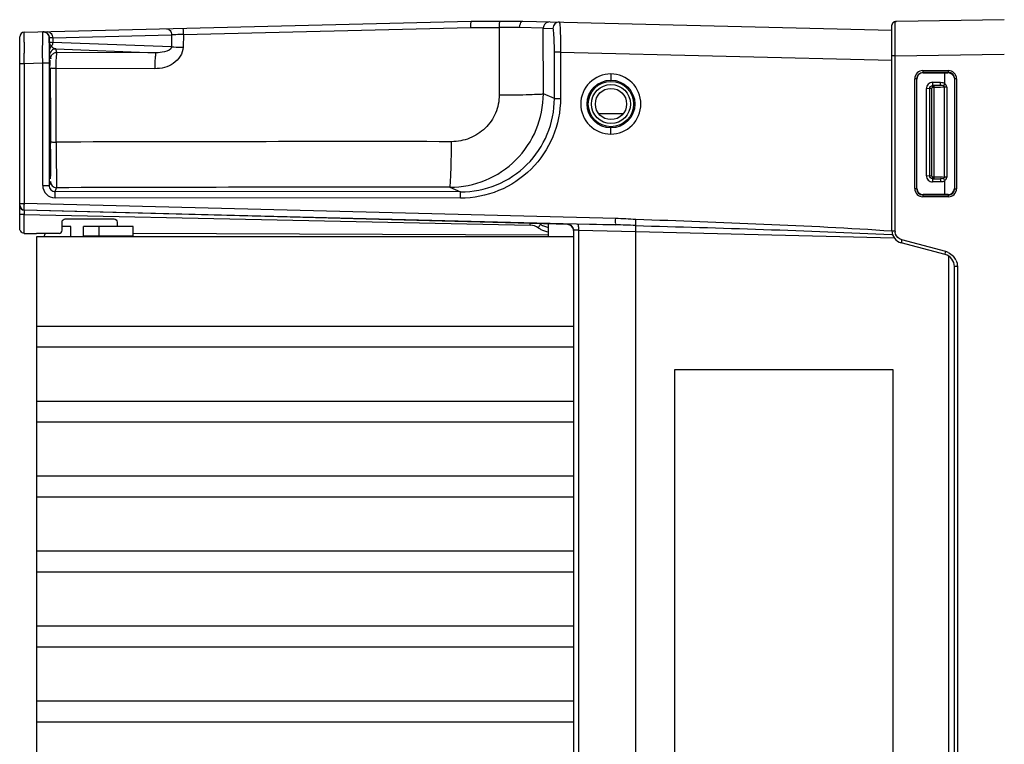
# Model space of a CAD drawing. Header units: inches. Extents: x 0 to 117, y 0 to 83.
# Tile 17 of 73: x 47.55 to 53.76, y 12.61 to 17.17. Entities that reach past the tile are written whole.
import ezdxf

# ---------------------------------------------------------------- set-up
doc = ezdxf.new("R2010")
doc.units = ezdxf.units.IN
doc.header["$LTSCALE"] = 6.431102
doc.header["$MEASUREMENT"] = 0
doc.layers.get('0').update_dxf_attribs({"linetype": 'CONTINUOUS'})

msp = doc.modelspace()

# ---------------------------------------------------------------- linework, layer by layer
at = {"color": 7, "linetype": 'CONTINUOUS'}
for p, q in [((47.5765, 17.0957), (50.3944, 17.1646)), ((50.3944, 17.1646), (50.7207, 17.1646)), ((50.7207, 17.1646), (53.0471, 17.1077)), ((53.0481, 17.1443), (53.0477, 17.1401)), ((53.0477, 15.8443), (53.0477, 17.1401)), ((53.067, 17.1595), (53.0669, 17.1342)), ((53.7564, 17.1745), (53.0765, 17.1626)), ((47.7557, 17.0599), (48.5057, 17.0782)), ((48.5057, 17.0782), (48.5043, 17.0035)), ((48.5796, 17.0816), (48.5781, 17.0009)), ((48.5797, 17.0817), (50.3927, 17.1261)), ((50.3927, 17.126), (50.571, 17.1258)), ((50.571, 17.1259), (50.5717, 16.7004)), ((50.849, 17.1213), (50.7003, 17.1261)), ((50.8497, 16.7081), (50.849, 17.1213)), ((50.849, 17.1213), (50.9103, 17.1199)), ((53.0669, 17.1342), (53.0669, 17.1205)), ((53.0669, 17.1205), (53.0669, 17.1043)), ((53.0669, 17.1043), (53.0669, 17.0859)), ((53.0669, 17.0859), (53.0669, 17.0657)), ((47.5477, 15.8618), (47.5477, 17.0662)), ((47.7344, 17.0594), (47.7341, 17.0521)), ((47.7344, 17.0338), (47.7344, 17.0594)), ((47.7344, 17.0278), (47.7344, 17.0338)), ((47.7557, 17.0599), (47.7557, 17.0315)), ((48.5043, 17.0035), (47.7557, 17.0315)), ((53.0669, 17.0657), (53.0669, 17.0205)), ((53.0669, 17.0205), (53.067, 16.9962)), ((47.5764, 16.9154), (47.5763, 16.9636)), ((47.7348, 16.9838), (47.7348, 16.9883)), ((47.7358, 16.9508), (47.7431, 16.9288)), ((47.7514, 17.0041), (47.7489, 17.0076)), ((47.7825, 16.9682), (47.7752, 16.9902)), ((47.7752, 16.9902), (48.4074, 16.9665)), ((48.4074, 16.9665), (47.7825, 16.9682)), ((50.9195, 16.6782), (50.9195, 16.9696)), ((50.9578, 16.9696), (50.9195, 16.9696)), ((50.9578, 16.9696), (50.9578, 16.6782)), ((50.9578, 16.9696), (53.0468, 16.9186)), ((53.067, 16.9962), (53.067, 16.9545)), ((53.067, 16.9459), (53.7564, 16.958)), ((53.067, 16.9545), (53.067, 16.9459)), ((47.5477, 16.8989), (47.5765, 16.8989)), ((47.5765, 16.8989), (47.5764, 16.9154)), ((47.5765, 16.8989), (47.6927, 16.9018)), ((47.5765, 16.8989), (47.5765, 16.0159)), ((47.6927, 16.13), (47.6927, 16.9018)), ((47.6927, 16.9018), (47.7331, 16.9018)), ((47.7331, 16.9017), (47.7331, 16.13)), ((53.067, 16.9459), (53.0477, 16.9459)), ((53.067, 16.9459), (53.067, 15.8443)), ((47.7782, 16.403), (47.7783, 16.8672)), ((48.3994, 16.8656), (47.7783, 16.8672)), ((51.275, 16.8327), (51.276, 16.7933)), ((53.4041, 16.8418), (53.2427, 16.8416)), ((53.2445, 16.8398), (53.2427, 16.8416)), ((53.2429, 16.8535), (53.4043, 16.8535)), ((53.2445, 16.8398), (53.402, 16.8398)), ((53.3818, 16.7715), (53.3818, 16.8398)), ((53.402, 16.8398), (53.4041, 16.8418)), ((53.1914, 16.1096), (53.1914, 16.8022)), ((53.2034, 16.8022), (53.1914, 16.8022)), ((53.2034, 16.8022), (53.2034, 16.1096)), ((53.2052, 16.8004), (53.2034, 16.8022)), ((53.2052, 16.1114), (53.2052, 16.8004)), ((53.3046, 16.7797), (53.3549, 16.7797)), ((53.4414, 16.8004), (53.4435, 16.8025)), ((53.4435, 16.1094), (53.4435, 16.8025)), ((53.4551, 16.8025), (53.4435, 16.8025)), ((53.4551, 16.8025), (53.4551, 16.1093)), ((50.9195, 16.6782), (50.8497, 16.7081)), ((53.2652, 16.1911), (53.2652, 16.7404)), ((53.2966, 16.7396), (53.2652, 16.7404)), ((53.2844, 16.7404), (53.2844, 16.1911)), ((53.2848, 16.7396), (53.2844, 16.7404)), ((53.2966, 16.7396), (53.2966, 16.1919)), ((53.3045, 16.7592), (53.3041, 16.76)), ((53.3544, 16.76), (53.3041, 16.76)), ((53.3045, 16.7592), (53.3045, 16.7474)), ((53.313, 16.7474), (53.3045, 16.7474)), ((53.313, 16.7592), (53.313, 16.1723)), ((53.3792, 16.1824), (53.3792, 16.7491)), ((53.3933, 16.7491), (53.3792, 16.7491)), ((53.3933, 16.7491), (53.3933, 16.1824)), ((50.9195, 16.6782), (50.9578, 16.6782)), ((51.1974, 16.5839), (51.3547, 16.5839)), ((51.275, 16.4532), (51.276, 16.4925)), ((47.7413, 16.1548), (47.7331, 16.13)), ((53.2652, 16.1911), (53.2966, 16.1919)), ((53.2848, 16.1919), (53.2844, 16.1911)), ((53.3045, 16.1723), (53.3041, 16.1714)), ((53.3041, 16.1714), (53.3544, 16.1714)), ((53.3045, 16.1841), (53.3045, 16.1723)), ((53.3045, 16.1841), (53.313, 16.1841)), ((53.3549, 16.1518), (53.3046, 16.1518)), ((53.3933, 16.1824), (53.3792, 16.1824)), ((53.3818, 16.072), (53.3818, 16.16)), ((47.6927, 16.13), (47.7331, 16.13)), ((47.7724, 16.0906), (47.7807, 16.1154)), ((50.3277, 16.0889), (47.7724, 16.0906)), ((50.2592, 16.1182), (50.3277, 16.0889)), ((53.1914, 16.1096), (53.2034, 16.1096)), ((53.2052, 16.1114), (53.2034, 16.1096)), ((53.4414, 16.1114), (53.4435, 16.1094)), ((53.4435, 16.1094), (53.4551, 16.1094)), ((50.3267, 16.0495), (47.7714, 16.0512)), ((53.2427, 16.0702), (53.2425, 16.0609)), ((53.2445, 16.072), (53.2427, 16.0702)), ((53.2427, 16.0702), (53.4041, 16.07)), ((53.4043, 16.0583), (53.2429, 16.0583)), ((53.402, 16.072), (53.2445, 16.072)), ((53.402, 16.072), (53.4041, 16.07)), ((47.5477, 16.0159), (47.5765, 16.0159)), ((51.0112, 15.8836), (47.5764, 15.9736)), ((51.306, 15.9208), (47.5765, 16.0159)), ((47.5765, 15.9765), (51.306, 15.8814)), ((47.5765, 15.946), (47.5482, 15.946)), ((47.5766, 15.8278), (47.5766, 15.946)), ((47.5766, 15.946), (50.7669, 15.8792)), ((47.8147, 15.8471), (47.8147, 15.8995)), ((47.8344, 15.9192), (48.1426, 15.919)), ((48.1623, 15.8993), (48.1623, 15.8709)), ((47.8705, 15.8709), (47.8147, 15.8709)), ((47.8705, 15.806), (47.8705, 15.8709)), ((47.9493, 15.8118), (47.9493, 15.8709)), ((48.2642, 15.8709), (47.9493, 15.8709)), ((48.0477, 15.8709), (48.0477, 15.8118)), ((48.2642, 15.8118), (48.2642, 15.8709)), ((50.8823, 15.806), (50.8823, 15.887)), ((51.0011, 15.8849), (51.0012, 15.8861)), ((51.0398, 15.8466), (51.0398, 8.9746)), ((51.306, 15.8814), (51.0647, 15.8865)), ((51.0715, 15.8471), (51.0715, 8.9741)), ((51.0715, 15.8471), (51.4335, 15.8395)), ((51.4335, 8.9818), (51.4335, 15.8395)), ((51.4335, 15.8395), (53.0621, 15.799)), ((53.0477, 15.8443), (53.067, 15.8443)), ((47.7963, 15.8278), (47.654, 15.8277)), ((47.654, 15.8061), (47.654, 9.4405)), ((51.0398, 15.806), (47.654, 15.806)), ((47.9493, 15.8118), (48.2642, 15.8118)), ((50.8824, 15.8167), (48.2643, 15.8258)), ((53.0466, 15.8204), (53.0516, 15.8202)), ((53.3878, 15.713), (53.1108, 15.7872)), ((53.383, 15.694), (53.1061, 15.7682)), ((53.4043, 15.6847), (53.4043, 9.1365)), ((53.4414, 9.2033), (53.4414, 15.6179)), ((53.4607, 15.6179), (53.4414, 15.6179)), ((53.4607, 15.6179), (53.4607, 9.2033)), ((47.654, 15.2434), (51.0398, 15.2434)), ((51.0398, 15.1098), (47.654, 15.1098)), ((51.6778, 9.8516), (51.6778, 14.9697)), ((51.6778, 14.9697), (53.0538, 14.9697)), ((53.0538, 14.9697), (53.0538, 9.8516)), ((47.654, 14.7709), (51.0398, 14.7709)), ((51.0398, 14.6374), (47.654, 14.6374)), ((47.654, 14.2985), (51.0398, 14.2985)), ((51.0398, 14.1649), (47.654, 14.1649)), ((47.654, 13.826), (51.0398, 13.826)), ((51.0398, 13.6925), (47.654, 13.6925)), ((47.654, 13.3536), (51.0398, 13.3536)), ((51.0398, 13.22), (47.654, 13.22)), ((47.654, 12.8811), (51.0398, 12.8811)), ((51.0398, 12.7476), (47.654, 12.7476))]:
    msp.add_line(p, q, dxfattribs=at)
for points in [[(53.0763, 17.1626), (53.0727, 17.1625), (53.0692, 17.1621), (53.0658, 17.1615), (53.0623, 17.1604), (53.0586, 17.1587), (53.055, 17.1561), (53.0519, 17.1528), (53.0496, 17.1488), (53.0481, 17.1443)], [(47.7346, 17.0595), (47.7346, 17.0594), (47.7345, 17.0593), (47.7345, 17.0592), (47.7345, 17.0591), (47.7344, 17.0591), (47.7344, 17.0591), (47.7344, 17.0592), (47.7344, 17.0592), (47.7344, 17.0593)], [(51.008, 15.884), (51.0079, 15.884), (51.0082, 15.884), (51.0089, 15.8838), (51.0096, 15.8837)], [(51.0101, 15.8836), (51.012, 15.8831), (51.0143, 15.8823), (51.0168, 15.8813), (51.0195, 15.88), (51.0223, 15.8782), (51.0251, 15.8762), (51.0277, 15.874), (51.0301, 15.8714)], [(51.0301, 15.8714), (51.0324, 15.8686), (51.0343, 15.8656), (51.0361, 15.8623), (51.0375, 15.8589), (51.0386, 15.8552)], [(51.0386, 15.8552), (51.0394, 15.8514), (51.0395, 15.8506)]]:
    msp.add_lwpolyline(points, dxfattribs=at)
for centre, radius in [((51.2761, 16.6429), 0.1504), ((51.276, 16.6429), 0.1427), ((51.276, 16.6429), 0.123), ((51.276, 16.6429), 0.0984)]:
    msp.add_circle(centre, radius, dxfattribs=at)
for centre, radius, start, end in [((50.8884, 17.1211), 0.0393, 88.65151, 179.63691), ((50.9497, 17.1196), 0.0393, 88.65576, 179.6383), ((53.0774, 17.1045), 0.0581, 91.15293, 92.83482), ((47.5772, 17.0662), 0.0295, 91.40655, 179.97163), ((47.6953, 17.0593), 0.0393, 0.40271, 91.35473), ((80.3547, 17.0409), 32.7785, 180.01291, 180.13516), ((63.9881, 17.1567), 16.2541, 180.45415, 180.59345), ((63.2759, 16.9049), 15.5428, 179.73479, 180.01153), ((47.7746, 16.9508), 0.0388, 169.38595, 179.93461), ((47.7698, 16.9765), 0.0375, 123.97483, 129.21302), ((67.0432, 16.6398), 19.3062, 179.41959, 179.70136), ((40.8986, 16.7658), 6.8438, 0.682, 0.85945), ((37.1647, 16.7208), 10.5779, 0.55266, 0.68466), ((53.2427, 16.8023), 0.0393, 90.05508, 180.05223), ((53.2445, 16.8004), 0.0393, 89.93953, 179.99782), ((53.4042, 16.8025), 0.0393, 359.96839, 90.13909), ((27.2947, 16.63), 20.4484, 0.18992, 0.54053), ((53.3045, 16.7404), 0.0393, 89.96582, 180.05434), ((50.2595, 16.7084), 0.5902, 269.96841, 359.97308), ((7.6578, 16.5449), 40.0855, 359.89024, 0.21845), ((12.0288, 16.5317), 35.7145, 359.72266, 359.89801), ((49.6765, -584.7778), 601.1837, 89.9434003, 90.180921), ((47.7806, 16.1548), 0.0393, 180.0249, 269.98675), ((53.3045, 16.1911), 0.0393, 179.94757, 270.03452), ((47.7715, 16.13), 0.0788, 180.00246, 269.93048), ((47.7725, 16.13), 0.0394, 179.92684, 269.92882), ((49.673, -570.6345), 586.7529, 89.942761, 90.1847863), ((53.2427, 16.1095), 0.0393, 179.94777, 269.94492), ((53.2445, 16.1114), 0.0393, 180.00218, 270.06048), ((53.402, 16.1114), 0.0394, 270.01076, 0.03627), ((53.4042, 16.1093), 0.0393, 269.86091, 0.03161), ((47.5772, 16.006), 0.0295, 179.99014, 268.52985), ((47.5772, 16.0031), 0.0295, 180, 268.49076), ((49.5979, 15.9772), 2.0218, 178.90497, 179.09536), ((48.294, 15.9649), 0.7178, 181.12189, 181.50325), ((51.2425, 13.3589), 2.5627, 85.75429, 88.58114), ((49.7929, 15.8998), 0.9741, 358.79073, 359.42943), ((50.7651, 15.7888), 0.0904, 54.95486, 88.78436), ((50.9004, 15.9818), 0.1453, 234.95291, 242.49232), ((50.8999, 15.9821), 0.1181, 234.95162, 261.4571), ((51.0004, 15.846), 0.0388, 78.71222, 88.93527), ((51.001, 15.8467), 0.0388, 0.0747, 11.00674), ((51.1916, 10.9054), 4.9774, 87.24395, 88.68376), ((53.1264, 15.8443), 0.0787, 180, 255), ((53.1256, 15.8443), 0.0586, 180.04008, 188.77), ((47.6261, 32.2179), 16.3902, 269.82698, 270.09738), ((47.7918, 15.7724), 0.0984, 145.7769, 160.04039), ((53.3624, 15.6186), 0.0977, 66.28333, 74.96134), ((53.3627, 15.6179), 0.0787, 0, 75), ((53.3622, 15.6179), 0.0985, 24.99315, 41.70286)]:
    msp.add_arc(centre, radius, start, end, dxfattribs=at)
for points, knots in [([(50.3927, 17.1259), (50.3926, 17.1309), (50.3928, 17.1397), (50.3926, 17.1526), (50.3942, 17.1586), (50.3934, 17.1646), (50.3944, 17.1646)], [0, 0, 0, 0, 0.382404, 0.706207, 0.921992, 1, 1, 1, 1]), ([(50.5733, 17.1646), (50.5722, 17.1646), (50.5727, 17.1587), (50.5712, 17.1526), (50.5713, 17.1397), (50.571, 17.1309), (50.571, 17.1259)], [0, 0, 0, 0, 0.078614, 0.29412, 0.617844, 1, 1, 1, 1]), ([(50.7003, 17.1261), (50.7005, 17.1311), (50.7018, 17.1449), (50.7106, 17.1647), (50.7206, 17.1646)], [0, 0, 0, 0, 0.332542, 1, 1, 1, 1]), ([(50.9506, 17.1589), (50.9519, 17.1589), (50.9523, 17.1517), (50.9542, 17.1431), (50.955, 17.1247), (50.9568, 17.0912), (50.9577, 17.0383), (50.9579, 16.9938), (50.9578, 16.9696)], [0, 0, 0, 0, 0.021041, 0.078374, 0.170757, 0.294831, 0.618272, 1, 1, 1, 1]), ([(53.049, 17.1469), (53.0486, 17.1458), (53.0479, 17.1436), (53.0477, 17.1413), (53.0477, 17.1401)], [0, 0, 0, 0, 0.502199, 1, 1, 1, 1]), ([(53.067, 17.1595), (53.067, 17.1597), (53.0671, 17.1602), (53.0673, 17.1606), (53.0675, 17.1607)], [0, 0, 0, 0, 0.492688, 1, 1, 1, 1]), ([(53.0675, 17.1607), (53.0681, 17.1614), (53.0706, 17.1623), (53.073, 17.1625), (53.0746, 17.1625)], [0, 0, 0, 0, 0.375656, 1, 1, 1, 1]), ([(47.5762, 17.0335), (47.5762, 17.0414), (47.5763, 17.0619), (47.5759, 17.0823), (47.5764, 17.0949)], [0, 0, 0, 0, 0.386109, 1, 1, 1, 1]), ([(47.6929, 17.0619), (47.693, 17.0667), (47.6935, 17.0788), (47.6925, 17.0911), (47.694, 17.0983)], [0, 0, 0, 0, 0.398462, 1, 1, 1, 1]), ([(47.7225, 17.0993), (47.7311, 17.0995), (47.75, 17.0893), (47.7557, 17.0698), (47.7557, 17.0599)], [0, 0, 0, 0, 0.464552, 1, 1, 1, 1]), ([(48.4725, 17.1176), (48.4811, 17.1178), (48.5, 17.1077), (48.5056, 17.0882), (48.5057, 17.0782)], [0, 0, 0, 0, 0.464752, 1, 1, 1, 1]), ([(48.5796, 17.0816), (48.5725, 17.0813), (48.5478, 17.0805), (48.5232, 17.0793), (48.5057, 17.0782)], [0, 0, 0, 0, 0.291318, 1, 1, 1, 1]), ([(48.576, 17.1201), (48.5771, 17.1201), (48.577, 17.1143), (48.5786, 17.1083), (48.5791, 17.0956), (48.5795, 17.0867), (48.5797, 17.0816)], [0, 0, 0, 0, 0.086548, 0.292984, 0.600191, 1, 1, 1, 1]), ([(50.7003, 17.1261), (50.6902, 17.1261), (50.6471, 17.1262), (50.604, 17.1262), (50.571, 17.1259)], [0, 0, 0, 0, 0.235507, 1, 1, 1, 1]), ([(50.9195, 16.9696), (50.9195, 16.9888), (50.9191, 17.0241), (50.9176, 17.0659), (50.9156, 17.0926), (50.9143, 17.1068), (50.9125, 17.1144), (50.9115, 17.1196), (50.9103, 17.1199)], [0, 0, 0, 0, 0.379878, 0.703108, 0.825665, 0.917116, 0.975578, 1, 1, 1, 1]), ([(47.6927, 16.9018), (47.6926, 16.9172), (47.6924, 16.9706), (47.6925, 17.024), (47.6929, 17.0619)], [0, 0, 0, 0, 0.289156, 1, 1, 1, 1]), ([(47.7341, 17.0521), (47.7339, 17.0481), (47.7335, 17.023), (47.7334, 16.9979), (47.7333, 16.9768)], [0, 0, 0, 0, 0.158253, 1, 1, 1, 1]), ([(47.7489, 17.0076), (47.7467, 17.0096), (47.74, 17.0169), (47.7346, 17.0266), (47.7344, 17.0338)], [0, 0, 0, 0, 0.28861, 1, 1, 1, 1]), ([(47.7344, 17.0338), (47.7349, 17.0319), (47.7452, 17.0336), (47.7505, 17.0317), (47.7557, 17.0315)], [0, 0, 0, 0, 0.266781, 1, 1, 1, 1]), ([(47.7557, 17.0599), (47.7532, 17.0598), (47.7464, 17.0598), (47.7396, 17.0587), (47.7353, 17.0594)], [0, 0, 0, 0, 0.36658, 1, 1, 1, 1]), ([(47.7358, 16.9508), (47.7349, 16.9535), (47.7359, 16.9648), (47.7349, 16.9756), (47.7348, 16.9838)], [0, 0, 0, 0, 0.255187, 1, 1, 1, 1]), ([(47.7752, 16.9902), (47.7662, 16.9902), (47.7478, 16.9837), (47.7381, 16.9667), (47.7365, 16.9579)], [0, 0, 0, 0, 0.499578, 1, 1, 1, 1]), ([(47.7752, 16.9902), (47.7687, 16.9907), (47.7594, 16.9949), (47.7532, 17.0019), (47.7514, 17.0041)], [0, 0, 0, 0, 0.699817, 1, 1, 1, 1]), ([(47.7783, 16.8672), (47.7783, 16.8798), (47.7788, 16.903), (47.7783, 16.935), (47.7821, 16.9537), (47.78, 16.9667), (47.7825, 16.9682)], [0, 0, 0, 0, 0.374533, 0.695633, 0.914884, 1, 1, 1, 1]), ([(48.5781, 17.0009), (48.578, 16.9612), (48.5225, 16.8835), (48.44, 16.8653), (48.3994, 16.8656)], [0, 0, 0, 0, 0.494555, 1, 1, 1, 1]), ([(48.4074, 16.9665), (48.4045, 16.9656), (48.4044, 16.9518), (48.4007, 16.9335), (48.4, 16.9012), (48.3994, 16.8782), (48.3994, 16.8656)], [0, 0, 0, 0, 0.088521, 0.307927, 0.627755, 1, 1, 1, 1]), ([(48.5043, 17.0035), (48.5036, 16.9855), (48.457, 16.9681), (48.4252, 16.9662), (48.4074, 16.9665)], [0, 0, 0, 0, 0.502395, 1, 1, 1, 1]), ([(48.5043, 17.0035), (48.5091, 17.0032), (48.5337, 17.002), (48.5583, 17.0013), (48.5781, 17.0009)], [0, 0, 0, 0, 0.195914, 1, 1, 1, 1]), ([(47.7379, 16.8353), (47.7381, 16.8472), (47.7382, 16.868), (47.7391, 16.8911), (47.7388, 16.906), (47.7402, 16.9117), (47.7382, 16.9185), (47.74, 16.9185)], [0, 0, 0, 0, 0.427618, 0.742209, 0.854245, 0.934826, 1, 1, 1, 1]), ([(47.7783, 16.8672), (47.7738, 16.8672), (47.7657, 16.8675), (47.7545, 16.867), (47.7486, 16.8685), (47.7439, 16.8674), (47.7436, 16.8682)], [0, 0, 0, 0, 0.388338, 0.710212, 0.922689, 1, 1, 1, 1]), ([(51.275, 16.8326), (51.2266, 16.8325), (51.1258, 16.7916), (51.0651, 16.6429), (51.1258, 16.4943), (51.2266, 16.4532), (51.275, 16.4532)], [0, 0, 0, 0, 0.249993, 0.499983, 0.749998, 1, 1, 1, 1]), ([(51.275, 16.4532), (51.3234, 16.4533), (51.4243, 16.4942), (51.485, 16.6429), (51.4243, 16.7916), (51.3234, 16.8326), (51.275, 16.8326)], [0, 0, 0, 0, 0.249993, 0.499983, 0.749998, 1, 1, 1, 1]), ([(53.2429, 16.8535), (53.2298, 16.8535), (53.2024, 16.8427), (53.1914, 16.8153), (53.1914, 16.8022)], [0, 0, 0, 0, 0.500125, 1, 1, 1, 1]), ([(53.2425, 16.8534), (53.2423, 16.8508), (53.2423, 16.8492), (53.2426, 16.8424), (53.2426, 16.8443), (53.2426, 16.8448)], [0, 0, 0, 0, 0.700141, 0.882257, 1, 1, 1, 1]), ([(53.4041, 16.8418), (53.4039, 16.842), (53.4041, 16.8453), (53.4039, 16.8482), (53.4041, 16.8511)], [0, 0, 0, 0, 0.070005, 1, 1, 1, 1]), ([(53.4551, 16.8025), (53.4551, 16.8155), (53.4443, 16.8425), (53.4173, 16.8535), (53.4043, 16.8535)], [0, 0, 0, 0, 0.500175, 1, 1, 1, 1]), ([(53.4092, 16.8391), (53.418, 16.8374), (53.4349, 16.8277), (53.4414, 16.8093), (53.4414, 16.8004)], [0, 0, 0, 0, 0.500179, 1, 1, 1, 1]), ([(53.3045, 16.7797), (53.3045, 16.7752), (53.3037, 16.7689), (53.305, 16.7619), (53.3041, 16.76)], [0, 0, 0, 0, 0.688813, 1, 1, 1, 1]), ([(53.3544, 16.76), (53.3553, 16.7619), (53.3542, 16.7689), (53.3546, 16.7752), (53.3549, 16.7797)], [0, 0, 0, 0, 0.310934, 1, 1, 1, 1]), ([(53.3818, 16.7715), (53.3794, 16.768), (53.3779, 16.7683), (53.3743, 16.7603), (53.3744, 16.7604)], [0, 0, 0, 0, 0.951853, 1, 1, 1, 1]), ([(47.7369, 16.7217), (47.7386, 16.7217), (47.735, 16.7319), (47.7372, 16.7358), (47.7372, 16.7404)], [0, 0, 0, 0, 0.266996, 1, 1, 1, 1]), ([(50.5717, 16.7004), (50.6063, 16.7005), (50.67, 16.7013), (50.7546, 16.7015), (50.8117, 16.7064), (50.8418, 16.7047), (50.8497, 16.7081)], [0, 0, 0, 0, 0.372632, 0.688694, 0.907284, 1, 1, 1, 1]), ([(53.3544, 16.76), (53.3513, 16.7599), (53.3375, 16.7594), (53.3237, 16.7592), (53.313, 16.7592)], [0, 0, 0, 0, 0.224612, 1, 1, 1, 1]), ([(53.3792, 16.7491), (53.375, 16.7488), (53.3529, 16.7477), (53.3309, 16.7475), (53.313, 16.7474)], [0, 0, 0, 0, 0.190283, 1, 1, 1, 1]), ([(50.5717, 16.7004), (50.5711, 16.6616), (50.5563, 16.583), (50.4876, 16.4852), (50.3876, 16.4199), (50.3092, 16.4065), (50.2704, 16.4056)], [0, 0, 0, 0, 0.249989, 0.49996, 0.74996, 1, 1, 1, 1]), ([(50.9578, 16.6782), (50.9573, 16.5962), (50.9251, 16.4305), (50.784, 16.2215), (50.5743, 16.0816), (50.4086, 16.0498), (50.3267, 16.0495)], [0, 0, 0, 0, 0.250038, 0.500046, 0.750026, 1, 1, 1, 1]), ([(50.3277, 16.0889), (50.4045, 16.0888), (50.5599, 16.1192), (50.7566, 16.2499), (50.8887, 16.446), (50.9195, 16.6013), (50.9195, 16.6782)], [0, 0, 0, 0, 0.249968, 0.499933, 0.749934, 1, 1, 1, 1]), ([(47.7435, 16.404), (47.7438, 16.4031), (47.7487, 16.4043), (47.7544, 16.4028), (47.7656, 16.4032), (47.7735, 16.403), (47.7782, 16.403)], [0, 0, 0, 0, 0.085591, 0.297441, 0.598967, 1, 1, 1, 1]), ([(47.7782, 16.4029), (47.7782, 16.3665), (47.7782, 16.2994), (47.779, 16.2205), (47.7789, 16.1688), (47.7806, 16.1404), (47.7783, 16.123), (47.7807, 16.1154)], [0, 0, 0, 0, 0.379615, 0.700448, 0.824169, 0.917253, 1, 1, 1, 1]), ([(50.2592, 16.1182), (50.2612, 16.1195), (50.2612, 16.1291), (50.2642, 16.1448), (50.2653, 16.172), (50.2672, 16.207), (50.2684, 16.2497), (50.2699, 16.3167), (50.2703, 16.3693), (50.2704, 16.4056)], [0, 0, 0, 0, 0.024595, 0.084422, 0.177874, 0.301754, 0.451553, 0.622015, 1, 1, 1, 1]), ([(47.7372, 16.3486), (47.7372, 16.3532), (47.735, 16.3571), (47.7386, 16.3673), (47.7369, 16.3673)], [0, 0, 0, 0, 0.733004, 1, 1, 1, 1]), ([(47.74, 16.1705), (47.739, 16.1705), (47.7405, 16.1769), (47.7384, 16.1836), (47.739, 16.1997), (47.7382, 16.2196), (47.7381, 16.2455), (47.7376, 16.289), (47.7374, 16.3239), (47.7372, 16.3486)], [0, 0, 0, 0, 0.017209, 0.068045, 0.151851, 0.267158, 0.412183, 0.584639, 1, 1, 1, 1]), ([(47.7428, 16.3588), (47.7427, 16.3328), (47.7425, 16.296), (47.742, 16.2501), (47.7418, 16.2227), (47.741, 16.2016), (47.7417, 16.1844), (47.7395, 16.1773), (47.7411, 16.1705), (47.74, 16.1705)], [0, 0, 0, 0, 0.413877, 0.586362, 0.731675, 0.847435, 0.931598, 0.982681, 1, 1, 1, 1]), ([(53.3041, 16.1714), (53.305, 16.1696), (53.3037, 16.1626), (53.3045, 16.1563), (53.3045, 16.1518)], [0, 0, 0, 0, 0.310704, 1, 1, 1, 1]), ([(53.313, 16.1841), (53.3195, 16.184), (53.3415, 16.1839), (53.3636, 16.1835), (53.3792, 16.1824)], [0, 0, 0, 0, 0.293642, 1, 1, 1, 1]), ([(53.313, 16.1723), (53.3237, 16.1722), (53.3375, 16.1721), (53.3513, 16.1716), (53.3544, 16.1714)], [0, 0, 0, 0, 0.775382, 1, 1, 1, 1]), ([(53.3544, 16.1714), (53.3553, 16.1696), (53.3541, 16.1626), (53.3549, 16.1563), (53.3549, 16.1518)], [0, 0, 0, 0, 0.310954, 1, 1, 1, 1]), ([(53.3818, 16.16), (53.3794, 16.1634), (53.3779, 16.1631), (53.3743, 16.1712), (53.3745, 16.1711)], [0, 0, 0, 0, 0.953283, 1, 1, 1, 1]), ([(47.7714, 16.0512), (47.7716, 16.0562), (47.7717, 16.0653), (47.7711, 16.0777), (47.7727, 16.0851), (47.7716, 16.09), (47.7724, 16.0906)], [0, 0, 0, 0, 0.37736, 0.699793, 0.917663, 1, 1, 1, 1]), ([(50.3267, 16.0495), (50.3267, 16.0587), (50.3258, 16.0712), (50.3279, 16.0833), (50.3268, 16.0881), (50.3277, 16.0889)], [0, 0, 0, 0, 0.699436, 0.910524, 1, 1, 1, 1]), ([(53.1914, 16.1096), (53.1914, 16.0965), (53.2024, 16.0691), (53.2298, 16.0583), (53.2429, 16.0583)], [0, 0, 0, 0, 0.499875, 1, 1, 1, 1]), ([(53.4043, 16.0583), (53.4173, 16.0583), (53.4443, 16.0693), (53.4551, 16.0964), (53.4551, 16.1093)], [0, 0, 0, 0, 0.499825, 1, 1, 1, 1]), ([(53.4039, 16.0582), (53.4039, 16.0609), (53.4039, 16.0624), (53.4039, 16.0692), (53.404, 16.0673), (53.404, 16.0669)], [0, 0, 0, 0, 0.700227, 0.881984, 1, 1, 1, 1]), ([(47.5765, 15.9765), (47.5745, 15.9791), (47.5781, 15.9914), (47.5762, 16.0015), (47.5763, 16.0092)], [0, 0, 0, 0, 0.291797, 1, 1, 1, 1]), ([(47.5765, 15.9732), (47.5763, 15.9723), (47.5762, 15.9648), (47.5763, 15.9574), (47.5764, 15.9508)], [0, 0, 0, 0, 0.120612, 1, 1, 1, 1]), ([(51.306, 15.8814), (51.3051, 15.8822), (51.3063, 15.887), (51.3046, 15.8992), (51.3057, 15.9116), (51.306, 15.9208)], [0, 0, 0, 0, 0.090292, 0.301467, 1, 1, 1, 1]), ([(51.4322, 15.9145), (51.4317, 15.9105), (51.4315, 15.8979), (51.4309, 15.8854), (51.4309, 15.877)], [0, 0, 0, 0, 0.326207, 1, 1, 1, 1]), ([(53.0475, 15.8412), (52.7786, 15.8596), (52.2402, 15.8858), (51.7016, 15.9059), (51.4322, 15.9145)], [0, 0, 0, 0, 0.499996, 1, 1, 1, 1]), ([(47.5768, 15.8281), (47.5682, 15.8282), (47.5521, 15.838), (47.5477, 15.8544), (47.5477, 15.8618)], [0, 0, 0, 0, 0.538153, 1, 1, 1, 1]), ([(50.817, 15.8628), (50.8206, 15.8681), (50.8269, 15.8754), (50.8293, 15.8822), (50.8326, 15.885), (50.8321, 15.8854)], [0, 0, 0, 0, 0.707466, 0.923453, 1, 1, 1, 1]), ([(51.009, 15.8838), (51.0071, 15.884), (51.0047, 15.8845), (51.0016, 15.8843), (51.0011, 15.8849)], [0, 0, 0, 0, 0.716164, 1, 1, 1, 1]), ([(51.0715, 15.8471), (51.0639, 15.8475), (51.0528, 15.8484), (51.0445, 15.847), (51.0398, 15.8474), (51.0398, 15.8466)], [0, 0, 0, 0, 0.716066, 0.924743, 1, 1, 1, 1]), ([(51.0647, 15.8865), (51.0653, 15.8864), (51.0694, 15.8827), (51.0695, 15.8773), (51.0701, 15.873)], [0, 0, 0, 0, 0.125519, 1, 1, 1, 1]), ([(51.4335, 15.8395), (51.4336, 15.8435), (51.4334, 15.856), (51.4339, 15.8691), (51.4309, 15.877)], [0, 0, 0, 0, 0.324623, 1, 1, 1, 1]), ([(53.1108, 15.7872), (53.1096, 15.7828), (53.1071, 15.7762), (53.1072, 15.7711), (53.1056, 15.7683), (53.1061, 15.7682)], [0, 0, 0, 0, 0.706966, 0.923394, 1, 1, 1, 1]), ([(53.383, 15.694), (53.3826, 15.6941), (53.3842, 15.6968), (53.3841, 15.702), (53.3866, 15.7085), (53.3878, 15.713)], [0, 0, 0, 0, 0.076332, 0.292478, 1, 1, 1, 1])]:
    msp.add_open_spline(points, degree=3, knots=knots, dxfattribs=at)
for points in [[(53.067, 17.1595), (53.0597, 17.1594), (53.0516, 17.1538), (53.049, 17.1469)], [(47.694, 17.0983), (47.7092, 17.0987), (47.7264, 17.0871), (47.7318, 17.0729)], [(47.7318, 17.0729), (47.7334, 17.0686), (47.7343, 17.0639), (47.7344, 17.0593)], [(47.7557, 17.0315), (47.7557, 17.0241), (47.7545, 17.014), (47.7479, 17.0107)], [(47.7461, 17.0056), (47.7398, 17.0004), (47.7349, 16.9919), (47.7348, 16.9838)], [(47.7482, 16.9481), (47.7515, 16.954), (47.7565, 16.9591), (47.7623, 16.9626)], [(47.7623, 16.9626), (47.7683, 16.9662), (47.7755, 16.9682), (47.7825, 16.9682)], [(47.7431, 16.9288), (47.7431, 16.9355), (47.7449, 16.9423), (47.7482, 16.9481)], [(53.3549, 16.7797), (53.3643, 16.7797), (53.375, 16.778), (53.3818, 16.7715)], [(53.3933, 16.7491), (53.3935, 16.7575), (53.3879, 16.7658), (53.3818, 16.7715)], [(53.2844, 16.7404), (53.2844, 16.7497), (53.2948, 16.7601), (53.3041, 16.76)], [(53.2848, 16.7396), (53.2848, 16.7488), (53.2952, 16.7592), (53.3045, 16.7592)], [(53.3045, 16.7474), (53.3008, 16.7474), (53.2966, 16.7433), (53.2966, 16.7396)], [(53.3723, 16.7574), (53.367, 16.76), (53.3603, 16.7608), (53.3547, 16.7589)], [(53.3723, 16.7574), (53.3756, 16.756), (53.3791, 16.7527), (53.3792, 16.7491)], [(53.3041, 16.1714), (53.2948, 16.1714), (53.2844, 16.1818), (53.2844, 16.1911)], [(53.3045, 16.1723), (53.2952, 16.1723), (53.2848, 16.1827), (53.2848, 16.1919)], [(53.2966, 16.1919), (53.2966, 16.1882), (53.3008, 16.1841), (53.3045, 16.1841)], [(53.3723, 16.1741), (53.367, 16.1715), (53.3603, 16.1707), (53.3548, 16.1727)], [(53.3818, 16.16), (53.3751, 16.1535), (53.3643, 16.1518), (53.3549, 16.1518)], [(53.3792, 16.1824), (53.3793, 16.1788), (53.3756, 16.1755), (53.3723, 16.1741)], [(53.3818, 16.16), (53.3878, 16.1659), (53.393, 16.174), (53.3933, 16.1824)], [(47.8147, 15.8995), (47.8147, 15.9087), (47.8249, 15.9191), (47.8341, 15.9191)], [(48.1423, 15.9191), (48.1517, 15.9191), (48.1623, 15.9086), (48.1623, 15.8993)], [(47.7963, 15.8278), (47.8052, 15.8277), (47.8147, 15.8382), (47.8147, 15.8471)], [(50.8333, 15.8529), (50.8485, 15.845), (50.8654, 15.8397), (50.8823, 15.8376)], [(51.0011, 15.8861), (51.0056, 15.8861), (51.0102, 15.8852), (51.0144, 15.8836)], [(51.0393, 15.852), (51.0368, 15.8668), (51.0227, 15.8812), (51.008, 15.8841)], [(51.0144, 15.8836), (51.0264, 15.8791), (51.0367, 15.8667), (51.0391, 15.8541)], [(51.0701, 15.873), (51.0714, 15.8644), (51.0716, 15.8557), (51.0715, 15.8471)], [(51.4309, 15.877), (51.9696, 15.8615), (52.5083, 15.8458), (53.0466, 15.8204)], [(53.0948, 15.7942), (53.0809, 15.8029), (53.0702, 15.8191), (53.0677, 15.8354)], [(53.1108, 15.7872), (53.1052, 15.7887), (53.0998, 15.7911), (53.0948, 15.7942)], [(53.4017, 15.7081), (53.4146, 15.7025), (53.4265, 15.6939), (53.4358, 15.6834)], [(53.4515, 15.6595), (53.4575, 15.6466), (53.4607, 15.6321), (53.4607, 15.6179)]]:
    msp.add_open_spline(points, degree=3, dxfattribs=at)

doc.saveas('drawing.dxf')
